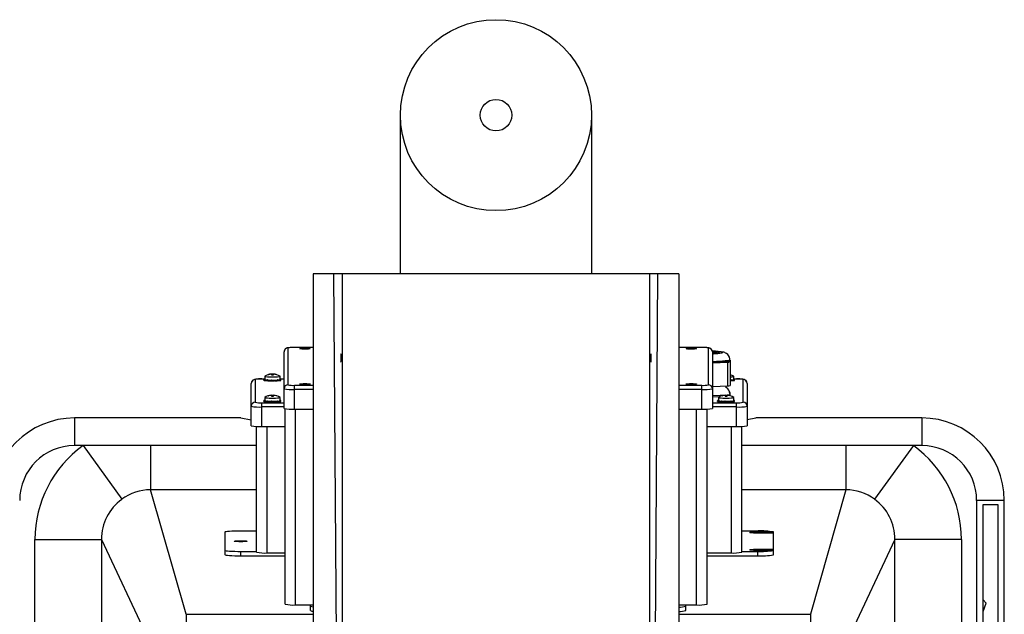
# Model space of a CAD drawing. Header units: inches. Extents: x -37.5 to 40.5, y -58.1 to 9.4.
# Tile 20 of 20: x -11.3 to 12, y -4.7 to 9.4. Entities that reach past the tile are written whole.
import ezdxf

# ---------------------------------------------------------------- set-up
doc = ezdxf.new("R2010")
doc.units = ezdxf.units.IN
doc.header["$MEASUREMENT"] = 0

msp = doc.modelspace()

# ---------------------------------------------------------------- linework, layer by layer
at = {"color": 7, "linetype": 'Continuous', "lineweight": 25}
for p, q in [((-2.316, 3.406), (-2.316, 7.165)), ((2.211, 7.165), (2.211, 3.406)), ((-3.694, 3.406), (-4.383, 3.406)), ((-4.383, 3.406), (-4.383, -24.962)), ((-3.699, -24.3), (-3.891, 3.406)), ((3.589, 3.406), (-3.694, 3.406)), ((4.278, 3.406), (3.589, 3.406)), ((3.638, -17.892), (3.786, 3.406)), ((4.278, 3.406), (4.278, -18.237)), ((-4.981, 1.645), (-4.981, 0.772)), ((-4.383, 1.657), (-4.825, 1.657)), ((-4.825, 1.657), (-4.825, 1.657)), ((-4.383, 1.657), (-4.825, 1.657)), ((4.825, 1.657), (4.278, 1.657)), ((4.825, 1.657), (4.278, 1.657)), ((4.825, 1.657), (4.825, 1.657)), ((4.981, 0.772), (4.981, 1.645)), ((-5.075, 0.213), (-5.075, 1.551)), ((5.075, 1.551), (5.075, 0.213)), ((5.438, 1.304), (5.075, 1.288)), ((5.282, 1.324), (5.475, 1.333)), ((5.438, 0.751), (5.438, 1.304)), ((5.475, 1.333), (5.475, 1.349)), ((5.475, 1.333), (5.483, 1.324)), ((5.49, 1.345), (5.49, 1.364)), ((5.5, 1.357), (5.5, 0.759)), ((-5.532, 0.972), (-5.532, 0.897)), ((-5.374, 1.027), (-5.374, 1.008)), ((-5.326, 1.008), (-5.326, 1.027)), ((-5.168, 0.972), (-5.169, 0.974)), ((-5.168, 0.897), (-5.168, 0.972)), ((5.582, 0.972), (5.581, 0.974)), ((5.582, 0.897), (5.582, 0.972)), ((-5.85, -0.2), (-5.85, 0.804)), ((-5.756, 0.898), (-5.756, 0.359)), ((-5.532, 0.909), (-5.6, 0.909)), ((-5.6, 0.909), (-5.6, 0.909)), ((-5.532, 0.909), (-5.6, 0.909)), ((-5.552, 0.897), (-5.552, 0.879)), ((-5.551, 0.878), (-5.551, 0.896)), ((-5.532, 0.899), (-5.537, 0.899)), ((-5.537, 0.877), (-5.537, 0.895)), ((-5.537, 0.895), (-5.531, 0.895)), ((-5.537, 0.877), (-5.533, 0.877)), ((-5.533, 0.903), (-5.533, 0.899)), ((-5.533, 0.891), (-5.533, 0.873)), ((-5.532, 0.89), (-5.517, 0.888)), ((-5.532, 0.872), (-5.532, 0.89)), ((-5.532, 0.872), (-5.517, 0.871)), ((-5.519, 0.892), (-5.526, 0.892)), ((-5.519, 0.892), (-5.519, 0.892)), ((-5.517, 0.871), (-5.517, 0.888)), ((-5.499, 0.888), (-5.494, 0.889)), ((-5.499, 0.87), (-5.499, 0.888)), ((-5.499, 0.87), (-5.485, 0.871)), ((-5.485, 0.871), (-5.485, 0.888)), ((-5.47, 0.871), (-5.47, 0.887)), ((-5.469, 0.885), (-5.469, 0.867)), ((-5.462, 0.886), (-5.467, 0.886)), ((-5.464, 0.867), (-5.464, 0.885)), ((-5.437, 0.865), (-5.437, 0.883)), ((-5.421, 0.866), (-5.421, 0.884)), ((-5.421, 0.884), (-5.418, 0.884)), ((-5.421, 0.866), (-5.414, 0.867)), ((-5.414, 0.867), (-5.414, 0.884)), ((-5.401, 0.868), (-5.401, 0.884)), ((-5.401, 0.868), (-5.383, 0.867)), ((-5.383, 0.867), (-5.383, 0.884)), ((-5.375, 0.884), (-5.376, 0.883)), ((-5.376, 0.883), (-5.376, 0.865)), ((-5.365, 0.864), (-5.365, 0.882)), ((-5.335, 0.864), (-5.335, 0.882)), ((-5.324, 0.883), (-5.325, 0.884)), ((-5.324, 0.865), (-5.324, 0.883)), ((-5.319, 0.867), (-5.319, 0.884)), ((-5.319, 0.867), (-5.301, 0.868)), ((-5.301, 0.868), (-5.301, 0.884)), ((-5.286, 0.867), (-5.286, 0.884)), ((-5.286, 0.867), (-5.279, 0.866)), ((-5.282, 0.884), (-5.279, 0.884)), ((-5.279, 0.866), (-5.279, 0.884)), ((-5.262, 0.865), (-5.262, 0.883)), ((-5.233, 0.886), (-5.238, 0.886)), ((-5.236, 0.867), (-5.236, 0.885)), ((-5.231, 0.885), (-5.231, 0.887)), ((-5.231, 0.867), (-5.231, 0.885)), ((-5.215, 0.871), (-5.215, 0.888)), ((-5.215, 0.871), (-5.2, 0.87)), ((-5.206, 0.889), (-5.2, 0.888)), ((-5.2, 0.87), (-5.2, 0.888)), ((-5.183, 0.87), (-5.183, 0.888)), ((-5.174, 0.892), (-5.181, 0.892)), ((-5.18, 0.892), (-5.18, 0.892)), ((-5.169, 0.895), (-5.162, 0.895)), ((-5.075, 0.909), (-5.168, 0.909)), ((-5.075, 0.909), (-5.168, 0.909)), ((-5.162, 0.899), (-5.168, 0.899)), ((-5.168, 0.872), (-5.168, 0.89)), ((-5.167, 0.873), (-5.167, 0.891)), ((-5.167, 0.877), (-5.162, 0.877)), ((-5.166, 0.899), (-5.166, 0.903)), ((-5.162, 0.877), (-5.162, 0.895)), ((-5.148, 0.879), (-5.148, 0.897)), ((-5.148, 0.878), (-5.148, 0.896)), ((-4.825, 0.195), (-4.825, 0.76)), ((-4.825, 0.76), (-4.383, 0.76)), ((4.278, 0.76), (4.825, 0.76)), ((4.825, 0.195), (4.825, 0.76)), ((5.075, 0.735), (5.438, 0.751)), ((5.405, 0.702), (5.405, 0.749)), ((5.5, 0.886), (5.512, 0.886)), ((5.5, 0.884), (5.514, 0.885)), ((5.5, 0.866), (5.514, 0.867)), ((5.517, 0.886), (5.512, 0.886)), ((5.514, 0.867), (5.514, 0.885)), ((5.519, 0.885), (5.519, 0.887)), ((5.519, 0.867), (5.519, 0.885)), ((5.535, 0.871), (5.535, 0.888)), ((5.535, 0.871), (5.55, 0.87)), ((5.544, 0.889), (5.55, 0.888)), ((5.55, 0.87), (5.55, 0.888)), ((5.567, 0.87), (5.567, 0.888)), ((5.576, 0.892), (5.569, 0.892)), ((5.57, 0.892), (5.57, 0.892)), ((5.581, 0.895), (5.588, 0.895)), ((5.65, 0.909), (5.582, 0.909)), ((5.65, 0.909), (5.582, 0.909)), ((5.588, 0.899), (5.582, 0.899)), ((5.582, 0.872), (5.582, 0.89)), ((5.583, 0.873), (5.583, 0.891)), ((5.583, 0.877), (5.588, 0.877)), ((5.584, 0.899), (5.584, 0.903)), ((5.588, 0.877), (5.588, 0.895)), ((5.602, 0.879), (5.602, 0.897)), ((5.602, 0.878), (5.602, 0.896)), ((5.65, 0.909), (5.65, 0.909)), ((5.806, 0.359), (5.806, 0.898)), ((5.9, 0.804), (5.9, -0.2)), ((-5.532, 0.47), (-5.532, 0.395)), ((-5.374, 0.525), (-5.374, 0.506)), ((-5.326, 0.506), (-5.326, 0.525)), ((-5.168, 0.47), (-5.169, 0.472)), ((-5.168, 0.395), (-5.168, 0.47)), ((-4.383, 0.66), (-4.825, 0.66)), ((4.825, 0.66), (4.278, 0.66)), ((5.075, 0.516), (5.438, 0.531)), ((5.238, 0.484), (5.075, 0.477)), ((5.218, 0.47), (5.218, 0.395)), ((5.376, 0.525), (5.376, 0.506)), ((5.424, 0.506), (5.424, 0.525)), ((5.438, 0.524), (5.438, 0.531)), ((5.5, 0.51), (5.5, 0.584)), ((5.582, 0.47), (5.581, 0.472)), ((5.582, 0.395), (5.582, 0.47)), ((-5.6, -0.218), (-5.6, 0.347)), ((-5.6, 0.347), (-5.075, 0.347)), ((-5.075, 0.246), (-5.6, 0.246)), ((-5.552, 0.395), (-5.552, 0.377)), ((-5.551, 0.376), (-5.551, 0.394)), ((-5.532, 0.397), (-5.537, 0.397)), ((-5.537, 0.375), (-5.537, 0.393)), ((-5.537, 0.393), (-5.531, 0.393)), ((-5.537, 0.375), (-5.533, 0.375)), ((-5.533, 0.401), (-5.533, 0.397)), ((-5.533, 0.389), (-5.533, 0.371)), ((-5.532, 0.389), (-5.517, 0.387)), ((-5.532, 0.371), (-5.532, 0.389)), ((-5.532, 0.371), (-5.517, 0.369)), ((-5.519, 0.39), (-5.526, 0.39)), ((-5.519, 0.39), (-5.519, 0.39)), ((-5.517, 0.369), (-5.517, 0.387)), ((-5.499, 0.369), (-5.499, 0.387)), ((-5.499, 0.387), (-5.494, 0.387)), ((-5.499, 0.369), (-5.485, 0.369)), ((-5.485, 0.369), (-5.485, 0.386)), ((-5.47, 0.369), (-5.47, 0.385)), ((-5.469, 0.384), (-5.469, 0.366)), ((-5.462, 0.385), (-5.467, 0.384)), ((-5.464, 0.365), (-5.464, 0.383)), ((-5.437, 0.364), (-5.437, 0.382)), ((-5.421, 0.382), (-5.418, 0.383)), ((-5.421, 0.364), (-5.421, 0.382)), ((-5.421, 0.364), (-5.414, 0.365)), ((-5.414, 0.365), (-5.414, 0.383)), ((-5.401, 0.366), (-5.401, 0.382)), ((-5.401, 0.366), (-5.383, 0.366)), ((-5.383, 0.366), (-5.383, 0.382)), ((-5.375, 0.382), (-5.376, 0.381)), ((-5.376, 0.381), (-5.376, 0.363)), ((-5.365, 0.362), (-5.365, 0.38)), ((-5.335, 0.362), (-5.335, 0.38)), ((-5.324, 0.381), (-5.325, 0.382)), ((-5.324, 0.363), (-5.324, 0.381)), ((-5.319, 0.366), (-5.319, 0.382)), ((-5.319, 0.366), (-5.301, 0.366)), ((-5.301, 0.366), (-5.301, 0.382)), ((-5.286, 0.365), (-5.286, 0.383)), ((-5.286, 0.365), (-5.279, 0.364)), ((-5.282, 0.383), (-5.279, 0.382)), ((-5.279, 0.364), (-5.279, 0.382)), ((-5.262, 0.364), (-5.262, 0.382)), ((-5.233, 0.384), (-5.238, 0.385)), ((-5.236, 0.365), (-5.236, 0.383)), ((-5.231, 0.384), (-5.231, 0.385)), ((-5.231, 0.366), (-5.231, 0.384)), ((-5.215, 0.369), (-5.215, 0.386)), ((-5.215, 0.369), (-5.2, 0.369)), ((-5.206, 0.387), (-5.2, 0.387)), ((-5.2, 0.369), (-5.2, 0.387)), ((-5.183, 0.369), (-5.183, 0.387)), ((-5.174, 0.39), (-5.181, 0.39)), ((-5.18, 0.39), (-5.18, 0.39)), ((-5.169, 0.393), (-5.162, 0.393)), ((-5.162, 0.397), (-5.168, 0.397)), ((-5.168, 0.371), (-5.168, 0.389)), ((-5.167, 0.371), (-5.167, 0.389)), ((-5.167, 0.375), (-5.162, 0.375)), ((-5.166, 0.397), (-5.166, 0.401)), ((-5.162, 0.375), (-5.162, 0.393)), ((-5.148, 0.377), (-5.148, 0.395)), ((-5.148, 0.376), (-5.148, 0.394)), ((5.075, 0.347), (5.65, 0.347)), ((5.65, 0.246), (5.075, 0.246)), ((5.198, 0.395), (5.198, 0.377)), ((5.199, 0.376), (5.199, 0.394)), ((5.218, 0.397), (5.213, 0.397)), ((5.213, 0.375), (5.213, 0.393)), ((5.213, 0.393), (5.219, 0.393)), ((5.213, 0.375), (5.217, 0.375)), ((5.217, 0.401), (5.217, 0.397)), ((5.217, 0.389), (5.217, 0.371)), ((5.218, 0.389), (5.233, 0.387)), ((5.218, 0.371), (5.218, 0.389)), ((5.218, 0.371), (5.233, 0.369)), ((5.231, 0.39), (5.224, 0.39)), ((5.231, 0.39), (5.231, 0.39)), ((5.233, 0.369), (5.233, 0.387)), ((5.251, 0.369), (5.251, 0.387)), ((5.251, 0.387), (5.256, 0.387)), ((5.251, 0.369), (5.265, 0.369)), ((5.265, 0.369), (5.265, 0.386)), ((5.28, 0.369), (5.28, 0.385)), ((5.281, 0.384), (5.281, 0.366)), ((5.288, 0.385), (5.283, 0.384)), ((5.286, 0.365), (5.286, 0.383)), ((5.313, 0.364), (5.313, 0.382)), ((5.329, 0.382), (5.332, 0.383)), ((5.329, 0.364), (5.329, 0.382)), ((5.329, 0.364), (5.336, 0.365)), ((5.336, 0.365), (5.336, 0.383)), ((5.349, 0.366), (5.349, 0.382)), ((5.349, 0.366), (5.367, 0.366)), ((5.367, 0.366), (5.367, 0.382)), ((5.375, 0.382), (5.374, 0.381)), ((5.374, 0.381), (5.374, 0.363)), ((5.385, 0.362), (5.385, 0.38)), ((5.415, 0.362), (5.415, 0.38)), ((5.426, 0.381), (5.425, 0.382)), ((5.426, 0.363), (5.426, 0.381)), ((5.431, 0.366), (5.431, 0.382)), ((5.431, 0.366), (5.449, 0.366)), ((5.449, 0.366), (5.449, 0.382)), ((5.464, 0.365), (5.464, 0.383)), ((5.464, 0.365), (5.471, 0.364)), ((5.468, 0.383), (5.471, 0.382)), ((5.471, 0.364), (5.471, 0.382)), ((5.488, 0.364), (5.488, 0.382)), ((5.517, 0.384), (5.512, 0.385)), ((5.514, 0.365), (5.514, 0.383)), ((5.519, 0.384), (5.519, 0.385)), ((5.519, 0.366), (5.519, 0.384)), ((5.535, 0.369), (5.535, 0.386)), ((5.535, 0.369), (5.55, 0.369)), ((5.544, 0.387), (5.55, 0.387)), ((5.55, 0.369), (5.55, 0.387)), ((5.567, 0.369), (5.567, 0.387)), ((5.576, 0.39), (5.569, 0.39)), ((5.57, 0.39), (5.57, 0.39)), ((5.581, 0.393), (5.588, 0.393)), ((5.588, 0.397), (5.582, 0.397)), ((5.582, 0.371), (5.582, 0.389)), ((5.583, 0.371), (5.583, 0.389)), ((5.583, 0.375), (5.588, 0.375)), ((5.584, 0.397), (5.584, 0.401)), ((5.588, 0.375), (5.588, 0.393)), ((5.602, 0.377), (5.602, 0.395)), ((5.602, 0.376), (5.602, 0.394)), ((5.65, -0.218), (5.65, 0.347)), ((-5.05, -4.429), (-5.05, 0.205)), ((-4.825, 0.195), (-4.383, 0.195)), ((-4.8, -4.448), (-4.8, 0.195)), ((4.278, 0.195), (4.825, 0.195)), ((4.7, -4.448), (4.7, 0.195)), ((4.95, -4.429), (4.95, 0.197)), ((-10.039, -0.015), (-10.039, -0.669)), ((-6.102, -0.015), (-10.039, -0.015)), ((-6.102, -0.015), (-5.85, -0.059)), ((-5.725, -3.197), (-5.725, -0.216)), ((-5.6, -0.218), (-5.05, -0.218)), ((-5.475, -3.215), (-5.475, -0.218)), ((4.95, -0.218), (5.65, -0.218)), ((5.525, -3.215), (5.525, -0.218)), ((5.775, -3.197), (5.775, -0.216)), ((5.9, -0.05), (6.102, -0.015)), ((10.039, -0.015), (6.102, -0.015)), ((10.039, -0.015), (10.039, -0.669)), ((-5.725, -0.669), (-10.039, -0.669)), ((-9.838, -0.669), (-8.919, -1.943)), ((-8.239, -0.669), (-8.239, -1.716)), ((10.039, -0.669), (5.775, -0.669)), ((8.239, -0.669), (8.239, -1.716)), ((9.838, -0.669), (8.919, -1.943)), ((-7.397, -4.67), (-8.239, -1.716)), ((-5.725, -1.716), (-8.239, -1.716)), ((8.239, -1.716), (5.775, -1.716)), ((8.239, -1.716), (7.397, -4.67)), ((11.339, -25.065), (11.339, -1.969)), ((11.993, -1.969), (11.339, -1.969)), ((11.494, -2.067), (11.838, -2.067)), ((11.494, -6.791), (11.494, -2.067)), ((11.838, -2.067), (11.838, -6.791)), ((11.993, -8.169), (11.993, -1.969)), ((-6.475, -2.723), (-6.475, -3.255)), ((-5.725, -2.695), (-6.1, -2.695)), ((6.161, -2.695), (5.775, -2.695)), ((6.15, -2.718), (6.52, -2.718)), ((6.15, -2.746), (6.15, -2.718)), ((6.525, -2.746), (6.15, -2.746)), ((6.52, -2.746), (6.52, -2.718)), ((6.525, -3.231), (6.525, -2.746)), ((-10.976, -2.895), (-9.402, -2.895)), ((-10.976, -19.896), (-10.976, -2.895)), ((-9.402, -2.895), (-8.193, -5.462)), ((-9.402, -2.895), (-9.402, -19.896)), ((9.402, -2.895), (8.193, -5.462)), ((9.402, -19.896), (9.402, -2.895)), ((10.976, -2.895), (9.402, -2.895)), ((10.976, -2.895), (10.976, -19.896)), ((-6.1, -3.178), (-5.725, -3.178)), ((-6.1, -3.283), (-6.1, -3.178)), ((-5.475, -3.215), (-5.05, -3.215)), ((4.95, -3.215), (5.525, -3.215)), ((5.775, -3.178), (6.15, -3.178)), ((6.15, -3.127), (6.525, -3.127)), ((6.15, -3.155), (6.15, -3.127)), ((6.52, -3.155), (6.15, -3.155)), ((6.15, -3.283), (6.15, -3.178)), ((6.52, -3.259), (6.52, -3.155)), ((6.52, -3.231), (6.525, -3.231)), ((-6.1, -3.283), (-5.05, -3.283)), ((4.95, -3.283), (6.15, -3.283)), ((11.563, -4.405), (11.494, -4.325)), ((11.494, -4.605), (11.563, -4.405)), ((-4.8, -4.448), (-4.383, -4.448)), ((-4.45, -4.58), (-4.45, -4.448)), ((4.278, -4.448), (4.7, -4.448)), ((4.45, -4.58), (4.45, -4.448)), ((-7.397, -4.67), (-7.397, -5.455)), ((-7.397, -4.67), (-4.383, -4.67)), ((4.278, -4.67), (7.397, -4.67)), ((7.397, -4.67), (7.397, -5.455))]:
    msp.add_line(p, q, dxfattribs=at)
at = {"color": 7, "linetype": 'Continuous', "lineweight": 25, "flags": 128}
for points in [[(-3.694, 3.406), (-3.695, -8.333), (-3.695, -16.617), (-3.695, -24.297)], [(3.589, 3.406), (3.589, -8.333), (3.589, -16.617), (3.589, -17.88)], [(-4.825, 1.657), (-4.849, 1.657), (-4.893, 1.656), (-4.933, 1.654), (-4.967, 1.651), (-5, 1.645), (-5.019, 1.638), (-5.039, 1.626), (-5.057, 1.608), (-5.07, 1.581), (-5.075, 1.551)], [(-4.575, 1.617), (-4.618, 1.618), (-4.655, 1.62), (-4.683, 1.622), (-4.698, 1.625), (-4.698, 1.628), (-4.683, 1.631), (-4.655, 1.634), (-4.618, 1.635), (-4.575, 1.636), (-4.532, 1.635), (-4.495, 1.634), (-4.467, 1.631), (-4.452, 1.628), (-4.452, 1.625), (-4.467, 1.622), (-4.495, 1.62), (-4.532, 1.618), (-4.575, 1.617)], [(4.575, 1.617), (4.532, 1.618), (4.495, 1.62), (4.467, 1.622), (4.452, 1.625), (4.452, 1.628), (4.467, 1.631), (4.495, 1.634), (4.532, 1.635), (4.575, 1.636), (4.618, 1.635), (4.655, 1.634), (4.683, 1.631), (4.698, 1.628), (4.698, 1.625), (4.683, 1.622), (4.655, 1.62), (4.618, 1.618), (4.575, 1.617)], [(5.075, 1.551), (5.069, 1.586), (5.055, 1.609), (5.039, 1.626), (5.022, 1.637), (5.008, 1.643), (4.994, 1.647), (4.976, 1.65), (4.944, 1.653), (4.907, 1.655), (4.862, 1.657), (4.825, 1.657)], [(-3.726, 1.307), (-3.725, 1.313), (-3.724, 1.329), (-3.723, 1.353), (-3.723, 1.384), (-3.723, 1.417), (-3.723, 1.449), (-3.724, 1.475), (-3.724, 1.494), (-3.725, 1.503), (-3.726, 1.503)], [(3.62, 1.504), (3.619, 1.498), (3.618, 1.482), (3.618, 1.458), (3.617, 1.427), (3.617, 1.394), (3.617, 1.362), (3.618, 1.336), (3.619, 1.317), (3.62, 1.308), (3.62, 1.308)], [(5.489, 1.364), (5.489, 1.385), (5.478, 1.428), (5.46, 1.463), (5.438, 1.49), (5.413, 1.511), (5.39, 1.525), (5.367, 1.535), (5.345, 1.542), (5.317, 1.549), (5.268, 1.556), (5.216, 1.562), (5.153, 1.566), (5.085, 1.569), (5.072, 1.57)], [(5.168, 1.514), (5.206, 1.517), (5.253, 1.522), (5.287, 1.527), (5.308, 1.533), (5.315, 1.539), (5.308, 1.545), (5.287, 1.551), (5.253, 1.556), (5.206, 1.561), (5.149, 1.565), (5.082, 1.569), (5.074, 1.569)], [(5.233, 1.542), (5.233, 1.542), (5.234, 1.537)], [(5.49, 1.364), (5.483, 1.357), (5.462, 1.35), (5.427, 1.344), (5.379, 1.338), (5.319, 1.332), (5.249, 1.327), (5.17, 1.323), (5.084, 1.32), (5.075, 1.32)], [(5.475, 1.349), (5.488, 1.343), (5.49, 1.345)], [(-5.531, 0.974), (-5.532, 0.972), (-5.525, 0.968), (-5.504, 0.965), (-5.47, 0.962), (-5.426, 0.96), (-5.376, 0.959), (-5.324, 0.959), (-5.274, 0.96), (-5.23, 0.962), (-5.196, 0.965), (-5.175, 0.968), (-5.168, 0.972), (-5.168, 0.972)], [(-5.436, 1.016), (-5.437, 1.016), (-5.438, 1.015), (-5.439, 1.015), (-5.439, 1.014), (-5.439, 1.014), (-5.438, 1.014), (-5.437, 1.013), (-5.436, 1.013)], [(-5.264, 1.013), (-5.263, 1.013), (-5.262, 1.014), (-5.261, 1.014), (-5.261, 1.014), (-5.261, 1.015), (-5.262, 1.015), (-5.263, 1.016), (-5.264, 1.016)], [(-5.6, 0.909), (-5.624, 0.909), (-5.668, 0.908), (-5.708, 0.906), (-5.742, 0.903), (-5.775, 0.898), (-5.794, 0.891), (-5.814, 0.879), (-5.832, 0.86), (-5.845, 0.834), (-5.85, 0.804)], [(-5.532, 0.903), (-5.533, 0.903), (-5.533, 0.903), (-5.532, 0.903)], [(-5.526, 0.892), (-5.528, 0.892), (-5.53, 0.891), (-5.531, 0.891), (-5.532, 0.891), (-5.533, 0.891), (-5.533, 0.891), (-5.533, 0.891), (-5.532, 0.89)], [(-5.533, 0.873), (-5.533, 0.873), (-5.533, 0.873), (-5.532, 0.872)], [(-5.467, 0.886), (-5.468, 0.886), (-5.469, 0.886), (-5.469, 0.885), (-5.469, 0.885), (-5.468, 0.885), (-5.467, 0.885), (-5.466, 0.885), (-5.464, 0.885)], [(-5.376, 0.883), (-5.376, 0.883), (-5.376, 0.883), (-5.375, 0.882), (-5.374, 0.882), (-5.372, 0.882), (-5.37, 0.882), (-5.368, 0.882), (-5.365, 0.882)], [(-5.335, 0.882), (-5.332, 0.882), (-5.33, 0.882), (-5.328, 0.882), (-5.326, 0.882), (-5.325, 0.882), (-5.324, 0.883), (-5.324, 0.883), (-5.324, 0.883)], [(-5.236, 0.885), (-5.234, 0.885), (-5.233, 0.885), (-5.231, 0.885), (-5.231, 0.885), (-5.231, 0.885), (-5.231, 0.885), (-5.232, 0.886), (-5.233, 0.886)], [(-5.168, 0.89), (-5.167, 0.891), (-5.167, 0.891), (-5.167, 0.891), (-5.167, 0.891), (-5.168, 0.891), (-5.17, 0.891), (-5.172, 0.892), (-5.174, 0.892)], [(-5.168, 0.903), (-5.167, 0.903), (-5.166, 0.903), (-5.166, 0.903), (-5.167, 0.903), (-5.167, 0.903)], [(-5.168, 0.872), (-5.167, 0.873), (-5.167, 0.873), (-5.167, 0.873)], [(-4.575, 0.781), (-4.618, 0.782), (-4.655, 0.783), (-4.683, 0.786), (-4.698, 0.789), (-4.698, 0.792), (-4.683, 0.795), (-4.655, 0.798), (-4.618, 0.799), (-4.575, 0.8), (-4.532, 0.799), (-4.495, 0.798), (-4.467, 0.795), (-4.452, 0.792), (-4.452, 0.789), (-4.467, 0.786), (-4.495, 0.783), (-4.532, 0.782), (-4.575, 0.781)], [(4.575, 0.781), (4.532, 0.782), (4.495, 0.783), (4.467, 0.786), (4.452, 0.789), (4.452, 0.792), (4.467, 0.795), (4.495, 0.798), (4.532, 0.799), (4.575, 0.8), (4.618, 0.799), (4.655, 0.798), (4.683, 0.795), (4.698, 0.792), (4.698, 0.789), (4.683, 0.786), (4.655, 0.783), (4.618, 0.782), (4.575, 0.781)], [(5.514, 0.885), (5.516, 0.885), (5.517, 0.885), (5.519, 0.885), (5.519, 0.885), (5.519, 0.885), (5.519, 0.885), (5.518, 0.886), (5.517, 0.886)], [(5.582, 0.89), (5.583, 0.891), (5.583, 0.891), (5.583, 0.891), (5.583, 0.891), (5.582, 0.891), (5.58, 0.891), (5.578, 0.892), (5.576, 0.892)], [(5.582, 0.903), (5.583, 0.903), (5.584, 0.903), (5.584, 0.903), (5.583, 0.903), (5.583, 0.903)], [(5.582, 0.872), (5.583, 0.873), (5.583, 0.873), (5.583, 0.873)], [(5.9, 0.804), (5.894, 0.838), (5.88, 0.862), (5.864, 0.878), (5.847, 0.889), (5.833, 0.895), (5.819, 0.899), (5.801, 0.902), (5.769, 0.906), (5.732, 0.908), (5.687, 0.909), (5.65, 0.909)], [(-5.531, 0.472), (-5.532, 0.47), (-5.525, 0.467), (-5.504, 0.463), (-5.47, 0.46), (-5.426, 0.458), (-5.376, 0.457), (-5.324, 0.457), (-5.274, 0.458), (-5.23, 0.46), (-5.196, 0.463), (-5.175, 0.467), (-5.168, 0.47), (-5.168, 0.47)], [(-5.436, 0.515), (-5.437, 0.514), (-5.438, 0.514), (-5.439, 0.513), (-5.439, 0.513), (-5.439, 0.512), (-5.438, 0.512), (-5.437, 0.511), (-5.436, 0.511)], [(-5.264, 0.511), (-5.263, 0.511), (-5.262, 0.512), (-5.261, 0.512), (-5.261, 0.513), (-5.261, 0.513), (-5.262, 0.514), (-5.263, 0.514), (-5.264, 0.515)], [(5.219, 0.472), (5.218, 0.47), (5.225, 0.467), (5.246, 0.463), (5.28, 0.46), (5.324, 0.458), (5.374, 0.457), (5.426, 0.457), (5.476, 0.458), (5.52, 0.46), (5.554, 0.463), (5.575, 0.467), (5.582, 0.47), (5.582, 0.47)], [(5.314, 0.515), (5.313, 0.514), (5.312, 0.514), (5.311, 0.513), (5.311, 0.513), (5.311, 0.512), (5.312, 0.512), (5.313, 0.511), (5.314, 0.511)], [(5.486, 0.511), (5.487, 0.511), (5.488, 0.512), (5.489, 0.512), (5.489, 0.513), (5.489, 0.513), (5.488, 0.514), (5.487, 0.514), (5.486, 0.515)], [(-5.532, 0.402), (-5.533, 0.401), (-5.533, 0.401), (-5.532, 0.401)], [(-5.526, 0.39), (-5.528, 0.39), (-5.53, 0.39), (-5.531, 0.39), (-5.532, 0.389), (-5.533, 0.389), (-5.533, 0.389), (-5.533, 0.389), (-5.532, 0.389)], [(-5.533, 0.371), (-5.533, 0.371), (-5.533, 0.371), (-5.532, 0.371)], [(-5.467, 0.384), (-5.468, 0.384), (-5.469, 0.384), (-5.469, 0.384), (-5.469, 0.383), (-5.468, 0.383), (-5.467, 0.383), (-5.466, 0.383), (-5.464, 0.383)], [(-5.376, 0.381), (-5.376, 0.381), (-5.376, 0.381), (-5.375, 0.381), (-5.374, 0.381), (-5.372, 0.38), (-5.37, 0.38), (-5.368, 0.38), (-5.365, 0.38)], [(-5.335, 0.38), (-5.332, 0.38), (-5.33, 0.38), (-5.328, 0.38), (-5.326, 0.381), (-5.325, 0.381), (-5.324, 0.381), (-5.324, 0.381), (-5.324, 0.381)], [(-5.236, 0.383), (-5.234, 0.383), (-5.233, 0.383), (-5.231, 0.383), (-5.231, 0.383), (-5.231, 0.384), (-5.231, 0.384), (-5.232, 0.384), (-5.233, 0.384)], [(-5.168, 0.389), (-5.167, 0.389), (-5.167, 0.389), (-5.167, 0.389), (-5.167, 0.389), (-5.168, 0.39), (-5.17, 0.39), (-5.172, 0.39), (-5.174, 0.39)], [(-5.168, 0.401), (-5.167, 0.401), (-5.166, 0.401), (-5.166, 0.401), (-5.167, 0.402), (-5.167, 0.402)], [(-5.168, 0.371), (-5.167, 0.371), (-5.167, 0.371), (-5.167, 0.371)], [(5.218, 0.402), (5.217, 0.401), (5.217, 0.401), (5.218, 0.401)], [(5.224, 0.39), (5.222, 0.39), (5.22, 0.39), (5.219, 0.39), (5.218, 0.389), (5.217, 0.389), (5.217, 0.389), (5.217, 0.389), (5.218, 0.389)], [(5.217, 0.371), (5.217, 0.371), (5.217, 0.371), (5.218, 0.371)], [(5.283, 0.384), (5.282, 0.384), (5.281, 0.384), (5.281, 0.384), (5.281, 0.383), (5.282, 0.383), (5.283, 0.383), (5.284, 0.383), (5.286, 0.383)], [(5.374, 0.381), (5.374, 0.381), (5.374, 0.381), (5.375, 0.381), (5.376, 0.381), (5.378, 0.38), (5.38, 0.38), (5.382, 0.38), (5.385, 0.38)], [(5.415, 0.38), (5.418, 0.38), (5.42, 0.38), (5.422, 0.38), (5.424, 0.381), (5.425, 0.381), (5.426, 0.381), (5.426, 0.381), (5.426, 0.381)], [(5.514, 0.383), (5.516, 0.383), (5.517, 0.383), (5.519, 0.383), (5.519, 0.383), (5.519, 0.384), (5.519, 0.384), (5.518, 0.384), (5.517, 0.384)], [(5.582, 0.389), (5.583, 0.389), (5.583, 0.389), (5.583, 0.389), (5.583, 0.389), (5.582, 0.39), (5.58, 0.39), (5.578, 0.39), (5.576, 0.39)], [(5.582, 0.401), (5.583, 0.401), (5.584, 0.401), (5.584, 0.401), (5.583, 0.402), (5.583, 0.402)], [(5.582, 0.371), (5.583, 0.371), (5.583, 0.371), (5.583, 0.371)], [(-6.1, -2.695), (-6.173, -2.696), (-6.244, -2.697), (-6.308, -2.7), (-6.365, -2.703), (-6.412, -2.707), (-6.446, -2.712), (-6.468, -2.718), (-6.475, -2.723)], [(6.15, -2.746), (6.097, -2.746), (6.049, -2.744), (6.008, -2.741), (5.979, -2.738), (5.964, -2.734), (5.964, -2.73), (5.979, -2.726), (6.008, -2.723), (6.049, -2.721), (6.097, -2.719), (6.15, -2.718)], [(-6.255, -2.937), (-6.247, -2.933), (-6.225, -2.93), (-6.191, -2.927), (-6.148, -2.926), (-6.1, -2.925), (-6.052, -2.926), (-6.009, -2.927), (-5.975, -2.93), (-5.953, -2.933), (-5.945, -2.937), (-5.953, -2.94), (-5.975, -2.943), (-6.009, -2.946), (-6.052, -2.948), (-6.1, -2.948), (-6.148, -2.948), (-6.191, -2.946), (-6.225, -2.943), (-6.247, -2.94), (-6.255, -2.937)], [(-6.475, -3.15), (-6.468, -3.156), (-6.446, -3.161), (-6.412, -3.166), (-6.365, -3.17), (-6.308, -3.174), (-6.244, -3.176), (-6.173, -3.178), (-6.1, -3.178)], [(-6.475, -3.255), (-6.468, -3.26), (-6.446, -3.265), (-6.412, -3.27), (-6.365, -3.274), (-6.308, -3.278), (-6.244, -3.28), (-6.173, -3.282), (-6.1, -3.283)], [(6.15, -3.155), (6.097, -3.154), (6.049, -3.153), (6.008, -3.15), (5.979, -3.147), (5.964, -3.143), (5.964, -3.139), (5.979, -3.135), (6.008, -3.132), (6.049, -3.129), (6.097, -3.128), (6.15, -3.127)]]:
    msp.add_lwpolyline(points, dxfattribs=at)
at = {"color": 7, "linetype": 'Continuous', "lineweight": 25}
for radius in [2.264, 0.374]:
    msp.add_circle((-0.053, 7.165), radius, dxfattribs=at)
for centre, radius, start, end in [((-4.981, 1.551), 0.0939, 89.9208, 179.9205), ((-4.864, 1.123), 0.535, 85.8415, 102.6595), ((4.864, 1.123), 0.535, 77.3405, 94.1585), ((4.981, 1.551), 0.0939, 0.0795, 90.0792), ((5.079, 0.963), 0.599, 75.1341, 90.3333), ((5.089, 2.019), 0.503, 268.3953, 286.719), ((5.022, 0.444), 1.092, 81.5745, 87.1997), ((4.941, 4.852), 3.346, 272.2979, 273.8869), ((5.146, 1.737), 0.434, 260.5466, 288.1796), ((5.249, 2.338), 1.015, 271.8264, 282.8443), ((5.437, 1.367), 0.063, 270.3563, 317.0789), ((5.514, 1.349), 0.0395, 219.1012, 249.4016), ((-5.35, 0.695), 0.332, 94.1398, 123.0525), ((-5.35, 0.695), 0.332, 94.1388, 104.982), ((-5.35, 0.692), 0.332, 94.1388, 104.982), ((-5.35, -0.154), 1.175, 88.8296, 91.1704), ((-5.35, 2.183), 1.175, 268.8296, 271.1704), ((-5.35, 0.695), 0.332, 56.9475, 85.8602), ((-5.35, 0.695), 0.332, 75.018, 85.8612), ((-5.35, 0.692), 0.332, 75.018, 85.8612), ((5.4, 0.695), 0.332, 56.9475, 72.4946), ((5.508, 1.21), 0.249, 268.2166, 287.445), ((-5.756, 0.804), 0.0939, 89.9208, 179.9205), ((-5.639, 0.376), 0.535, 85.8415, 102.6595), ((-5.55, 0.897), 0.00143, 127.5844, 232.4156), ((-5.55, 0.879), 0.00164, 184.0585, 229.9071), ((-5.541, 0.842), 0.0566, 86.4699, 100.3821), ((-5.541, 0.951), 0.0566, 259.6179, 273.5301), ((-5.541, 0.934), 0.0566, 259.6179, 273.5301), ((-5.53, 0.898), 0.00267, 194.2007, 252.2723), ((-5.513, 0.937), 0.0461, 247.0266, 262.0217), ((-5.467, 1.198), 0.31, 260.315, 265.0388), ((-5.506, 1.015), 0.127, 265.4215, 273.2523), ((-5.506, 0.997), 0.127, 265.4215, 273.2523), ((-5.414, 1.756), 0.871, 264.7152, 266.7978), ((-5.478, 0.729), 0.142, 87.0179, 92.9884), ((-5.465, 0.88), 0.0138, 250.9107, 273.0637), ((-5.375, 2.652), 1.77, 267.1138, 267.9721), ((-5.375, 2.634), 1.77, 267.1138, 267.9721), ((-5.372, 2.474), 1.59, 266.7562, 268.338), ((-5.432, 0.988), 0.105, 267.1671, 276.1266), ((-5.432, 0.97), 0.105, 267.1671, 276.1266), ((-5.353, 3.088), 2.205, 268.3019, 269.4205), ((-5.404, 0.778), 0.0895, 88.351, 96.5715), ((-5.384, 0.772), 0.0949, 85.3589, 89.4717), ((-5.368, 0.898), 0.0337, 255.8786, 274.9544), ((-5.35, 3.325), 2.442, 269.4068, 270.5932), ((-5.35, 3.6), 2.719, 269.6776, 270.3224), ((-5.35, 3.583), 2.719, 269.6776, 270.3224), ((-5.332, 0.898), 0.0337, 265.0456, 284.1214), ((-5.347, 3.089), 2.205, 270.5795, 271.6969), ((-5.317, 0.79), 0.0778, 91.3709, 94.8901), ((-5.297, 0.769), 0.0992, 83.7108, 92.3252), ((-5.328, 2.475), 1.592, 271.661, 273.2387), ((-5.268, 0.988), 0.105, 263.8734, 272.8329), ((-5.268, 0.97), 0.105, 263.8734, 272.8329), ((-5.325, 2.652), 1.77, 272.0279, 272.8862), ((-5.325, 2.634), 1.77, 272.0279, 272.8862), ((-5.287, 1.759), 0.874, 273.1977, 275.2696), ((-5.235, 0.878), 0.0118, 264.973, 291.0526), ((-5.222, 0.735), 0.136, 86.9197, 93.6827), ((-5.233, 1.201), 0.314, 274.9524, 279.6273), ((-5.193, 1.015), 0.127, 266.7477, 274.5785), ((-5.193, 0.997), 0.127, 266.7477, 274.5785), ((-5.22, 1.234), 0.347, 276.0626, 278.608), ((-5.22, 1.216), 0.347, 276.0626, 278.608), ((-5.188, 0.939), 0.0475, 277.992, 292.6152), ((-5.17, 0.897), 0.00251, 283.7333, 348.3973), ((-5.158, 0.842), 0.0566, 79.6179, 93.5301), ((-5.158, 0.951), 0.0566, 266.4699, 280.3821), ((-5.158, 0.933), 0.0566, 266.4699, 280.3821), ((-5.149, 0.897), 0.00143, 307.5844, 52.4156), ((-5.149, 0.879), 0.00164, 310.0929, 355.9415), ((-4.981, 0.678), 0.0939, 89.9208, 179.9205), ((-4.864, 1.294), 0.535, 257.3405, 274.1585), ((4.864, 1.294), 0.535, 265.8415, 282.6595), ((4.981, 0.678), 0.0939, 0.0795, 90.0792), ((5.326, 0.562), 0.163, 359.9252, 60.9514), ((5.448, 0.916), 0.166, 266.4054, 288.2653), ((5.463, 1.759), 0.874, 273.1977, 275.2696), ((5.515, 0.878), 0.0118, 264.973, 291.0526), ((5.528, 0.735), 0.136, 86.9197, 93.6827), ((5.517, 1.201), 0.314, 274.9524, 279.6273), ((5.557, 1.015), 0.127, 266.7477, 274.5785), ((5.557, 0.997), 0.127, 266.7477, 274.5785), ((5.53, 1.234), 0.347, 276.0626, 278.608), ((5.53, 1.216), 0.347, 276.0626, 278.608), ((5.562, 0.939), 0.0475, 277.992, 292.6152), ((5.58, 0.897), 0.00251, 283.7333, 348.3973), ((5.592, 0.842), 0.0566, 79.6179, 93.5301), ((5.592, 0.951), 0.0566, 266.4699, 280.3821), ((5.592, 0.933), 0.0566, 266.4699, 280.3821), ((5.601, 0.897), 0.00143, 307.5844, 52.4156), ((5.601, 0.879), 0.00164, 310.0929, 355.9415), ((5.689, 0.376), 0.535, 77.3405, 94.1585), ((5.806, 0.804), 0.0939, 0.0795, 90.0792), ((-5.35, 0.193), 0.332, 94.1398, 123.0525), ((-5.35, 0.193), 0.332, 94.1388, 104.982), ((-5.35, 0.19), 0.332, 94.1388, 104.982), ((-5.35, -0.656), 1.175, 88.8296, 91.1704), ((-5.35, 1.681), 1.175, 268.8296, 271.1704), ((-5.35, 0.193), 0.332, 56.9475, 85.8602), ((-5.35, 0.193), 0.332, 75.018, 85.8612), ((-5.35, 0.19), 0.332, 75.018, 85.8612), ((-4.887, 1.514), 0.857, 257.3405, 274.1585), ((4.887, 1.514), 0.857, 265.8415, 282.6595), ((5.4, 0.193), 0.332, 94.1398, 123.0525), ((5.4, 0.193), 0.332, 94.1388, 104.982), ((5.4, 0.19), 0.332, 94.1388, 104.982), ((5.4, -0.656), 1.175, 88.8296, 91.1704), ((5.4, 1.681), 1.175, 268.8296, 271.1704), ((5.4, 0.193), 0.332, 56.9475, 85.8602), ((5.4, 0.193), 0.332, 75.018, 85.8612), ((5.4, 0.19), 0.332, 75.018, 85.8612), ((5.448, 0.697), 0.166, 266.4054, 288.2653), ((5.487, 0.565), 0.0235, 55.1252, 90.5522), ((-5.756, 0.265), 0.0939, 89.9208, 179.9205), ((-5.662, 1.101), 0.857, 257.3405, 274.1585), ((-5.639, 0.881), 0.535, 257.3405, 274.1585), ((-5.55, 0.395), 0.00143, 127.5844, 232.4156), ((-5.55, 0.377), 0.00164, 184.0585, 229.9071), ((-5.541, 0.341), 0.0566, 86.4699, 100.3821), ((-5.541, 0.45), 0.0566, 259.6179, 273.5301), ((-5.541, 0.432), 0.0566, 259.6179, 273.5301), ((-5.53, 0.396), 0.00267, 194.2007, 252.2723), ((-5.513, 0.436), 0.0461, 247.0266, 262.0217), ((-5.467, 0.696), 0.31, 260.315, 265.0388), ((-5.506, 0.514), 0.127, 265.4215, 273.2523), ((-5.506, 0.496), 0.127, 265.4215, 273.2523), ((-5.414, 1.254), 0.871, 264.7152, 266.7978), ((-5.478, 0.228), 0.142, 87.0179, 92.9884), ((-5.465, 0.379), 0.0138, 250.9107, 273.0637), ((-5.375, 2.151), 1.77, 267.1138, 267.9721), ((-5.375, 2.133), 1.77, 267.1138, 267.9721), ((-5.372, 1.972), 1.59, 266.7562, 268.338), ((-5.432, 0.487), 0.105, 267.1671, 276.1266), ((-5.432, 0.469), 0.105, 267.1671, 276.1266), ((-5.353, 2.587), 2.205, 268.3019, 269.4205), ((-5.404, 0.277), 0.0895, 88.351, 96.5715), ((-5.384, 0.271), 0.0949, 85.3589, 89.4717), ((-5.368, 0.396), 0.0337, 255.8786, 274.9544), ((-5.35, 2.824), 2.442, 269.4068, 270.5932), ((-5.35, 3.099), 2.719, 269.6776, 270.3224), ((-5.35, 3.081), 2.719, 269.6776, 270.3224), ((-5.332, 0.396), 0.0337, 265.0456, 284.1214), ((-5.347, 2.587), 2.205, 270.5795, 271.6969), ((-5.317, 0.288), 0.0778, 91.3709, 94.8901), ((-5.297, 0.267), 0.0992, 83.7108, 92.3252), ((-5.328, 1.974), 1.592, 271.661, 273.2387), ((-5.268, 0.486), 0.105, 263.8734, 272.8329), ((-5.268, 0.469), 0.105, 263.8734, 272.8329), ((-5.325, 2.151), 1.77, 272.0279, 272.8862), ((-5.325, 2.133), 1.77, 272.0279, 272.8862), ((-5.287, 1.257), 0.874, 273.1977, 275.2696), ((-5.235, 0.377), 0.0118, 264.973, 291.0526), ((-5.222, 0.233), 0.136, 86.9197, 93.6827), ((-5.233, 0.699), 0.314, 274.9524, 279.6273), ((-5.193, 0.513), 0.127, 266.7477, 274.5785), ((-5.193, 0.496), 0.127, 266.7477, 274.5785), ((-5.22, 0.732), 0.347, 276.0626, 278.608), ((-5.22, 0.714), 0.347, 276.0626, 278.608), ((-5.188, 0.437), 0.0475, 277.992, 292.6152), ((-5.17, 0.396), 0.00251, 283.7333, 348.3973), ((-5.158, 0.341), 0.0566, 79.6179, 93.5301), ((-5.158, 0.45), 0.0566, 266.4699, 280.3821), ((-5.158, 0.432), 0.0566, 266.4699, 280.3821), ((-5.149, 0.395), 0.00143, 307.5844, 52.4156), ((-5.149, 0.377), 0.00164, 310.0929, 355.9415), ((5.2, 0.395), 0.00143, 127.5844, 232.4156), ((5.2, 0.377), 0.00164, 184.0585, 229.9071), ((5.209, 0.341), 0.0566, 86.4699, 100.3821), ((5.209, 0.45), 0.0566, 259.6179, 273.5301), ((5.209, 0.432), 0.0566, 259.6179, 273.5301), ((5.22, 0.396), 0.00267, 194.2007, 252.2723), ((5.237, 0.436), 0.0461, 247.0266, 262.0217), ((5.283, 0.696), 0.31, 260.315, 265.0388), ((5.244, 0.514), 0.127, 265.4215, 273.2523), ((5.244, 0.496), 0.127, 265.4215, 273.2523), ((5.336, 1.254), 0.871, 264.7152, 266.7978), ((5.272, 0.228), 0.142, 87.0179, 92.9884), ((5.285, 0.379), 0.0138, 250.9107, 273.0637), ((5.375, 2.151), 1.77, 267.1138, 267.9721), ((5.375, 2.133), 1.77, 267.1138, 267.9721), ((5.378, 1.972), 1.59, 266.7562, 268.338), ((5.318, 0.487), 0.105, 267.1671, 276.1266), ((5.318, 0.469), 0.105, 267.1671, 276.1266), ((5.397, 2.587), 2.205, 268.3019, 269.4205), ((5.346, 0.277), 0.0895, 88.351, 96.5715), ((5.366, 0.271), 0.0949, 85.3589, 89.4717), ((5.382, 0.396), 0.0337, 255.8786, 274.9544), ((5.4, 2.824), 2.442, 269.4068, 270.5932), ((5.4, 3.099), 2.719, 269.6776, 270.3224), ((5.4, 3.081), 2.719, 269.6776, 270.3224), ((5.418, 0.396), 0.0337, 265.0456, 284.1214), ((5.403, 2.587), 2.205, 270.5795, 271.6969), ((5.433, 0.288), 0.0778, 91.3709, 94.8901), ((5.453, 0.267), 0.0992, 83.7108, 92.3252), ((5.422, 1.974), 1.592, 271.661, 273.2387), ((5.482, 0.486), 0.105, 263.8734, 272.8329), ((5.482, 0.469), 0.105, 263.8734, 272.8329), ((5.425, 2.151), 1.77, 272.0279, 272.8862), ((5.425, 2.133), 1.77, 272.0279, 272.8862), ((5.463, 1.257), 0.874, 273.1977, 275.2696), ((5.515, 0.377), 0.0118, 264.973, 291.0526), ((5.528, 0.233), 0.136, 86.9197, 93.6827), ((5.517, 0.699), 0.314, 274.9524, 279.6273), ((5.557, 0.513), 0.127, 266.7477, 274.5785), ((5.557, 0.496), 0.127, 266.7477, 274.5785), ((5.53, 0.732), 0.347, 276.0626, 278.608), ((5.53, 0.714), 0.347, 276.0626, 278.608), ((5.562, 0.437), 0.0475, 277.992, 292.6152), ((5.58, 0.396), 0.00251, 283.7333, 348.3973), ((5.592, 0.341), 0.0566, 79.6179, 93.5301), ((5.592, 0.45), 0.0566, 266.4699, 280.3821), ((5.592, 0.432), 0.0566, 266.4699, 280.3821), ((5.601, 0.395), 0.00143, 307.5844, 52.4156), ((5.601, 0.377), 0.00164, 310.0929, 355.9415), ((5.689, 0.881), 0.535, 265.8415, 282.6595), ((5.712, 1.101), 0.857, 265.8415, 282.6595), ((5.806, 0.265), 0.0939, 0.0795, 90.0792), ((-4.887, 1.05), 0.857, 257.3405, 274.1585), ((4.887, 1.05), 0.857, 265.8415, 282.6595), ((-10.039, -1.969), 1.954, 90, 180), ((-5.662, 0.637), 0.857, 257.3405, 274.1585), ((5.712, 0.637), 0.857, 265.8415, 282.6595), ((10.039, -1.969), 1.954, 0, 90), ((-10.039, -1.969), 1.299, 90, 180), ((-8.233, -2.894), 2.743, 125.8059, 180.0137), ((8.232, -2.895), 2.745, 0.0011, 54.1793), ((10.039, -1.969), 1.299, 0, 90), ((-8.231, -2.872), 1.156, 90.3564, 126.5369), ((8.233, -2.866), 1.15, 53.3745, 89.7322), ((-8.231, -2.891), 1.171, 126.0136, 180.196), ((8.231, -2.89), 1.171, 359.7865, 54.0039), ((6.229, -4.433), 1.74, 80.3665, 92.2201), ((-5.537, -2.36), 0.857, 257.3405, 274.1585), ((5.587, -2.36), 0.857, 265.8415, 282.6595), ((6.223, -1.38), 1.799, 267.6848, 279.5036), ((6.223, -1.485), 1.799, 267.6848, 279.5036), ((-4.862, -3.593), 0.857, 257.3405, 274.1585), ((4.762, -3.593), 0.857, 265.8415, 282.6595), ((-4.38, -4.329), 0.163, 244.4712, 268.7395), ((-4.38, -4.433), 0.163, 244.4712, 268.7395), ((4.291, -3.95), 0.549, 268.6662, 286.85), ((4.291, -4.054), 0.549, 268.6662, 286.85)]:
    msp.add_arc(centre, radius, start, end, dxfattribs=at)

doc.saveas('drawing.dxf')
